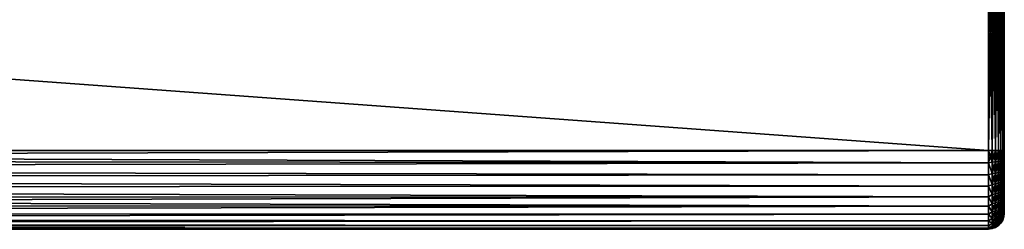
# Model space of a CAD drawing. Extents: x 0 to 500, y -78 to 1266.
# Tile 107 of 197: x 375 to 500, y 540 to 567. Entities that reach past the tile are written whole.
import ezdxf

# ---------------------------------------------------------------- set-up
doc = ezdxf.new("R2010")
doc.units = 0
doc.header["$LTSCALE"] = 65.185185
for name, color, linetype in [('137', 7, 'CONTINUOUS'), ('139', 7, 'CONTINUOUS'), ('140', 7, 'CONTINUOUS'), ('86', 7, 'CONTINUOUS'), ('87', 7, 'CONTINUOUS'), ('88', 7, 'CONTINUOUS'), ('90', 7, 'CONTINUOUS')]:
    doc.layers.add(name, color=color, linetype=linetype)

msp = doc.modelspace()

# ---------------------------------------------------------------- linework, layer by layer
at = {"layer": '137', "color": 7, "linetype": 'CONTINUOUS'}
for points in [[(498, 580.2, 10), (498, 550.2, 10), (498.45, 550.2, 9.95), (498, 580.2, 10)], [(498, 580.2, 10), (498.45, 550.2, 9.95), (498.45, 580.2, 9.95), (498, 580.2, 10)], [(498.45, 550.2, 9.95), (498.87, 550.2, 9.8), (498.45, 580.2, 9.95), (498.45, 550.2, 9.95)], [(498.87, 550.2, 9.8), (498.87, 580.2, 9.8), (498.45, 580.2, 9.95), (498.87, 550.2, 9.8)], [(498.87, 550.2, 9.8), (499.25, 550.2, 9.56), (498.87, 580.2, 9.8), (498.87, 550.2, 9.8)], [(499.25, 550.2, 9.56), (499.25, 580.2, 9.56), (498.87, 580.2, 9.8), (499.25, 550.2, 9.56)], [(499.25, 550.2, 9.56), (499.56, 550.2, 9.25), (499.25, 580.2, 9.56), (499.25, 550.2, 9.56)], [(499.56, 550.2, 9.25), (499.56, 580.2, 9.25), (499.25, 580.2, 9.56), (499.56, 550.2, 9.25)], [(499.56, 550.2, 9.25), (499.8, 550.2, 8.87), (499.56, 580.2, 9.25), (499.56, 550.2, 9.25)], [(499.8, 550.2, 8.87), (499.8, 580.2, 8.87), (499.56, 580.2, 9.25), (499.8, 550.2, 8.87)], [(499.8, 550.2, 8.87), (499.95, 550.2, 8.44), (499.8, 580.2, 8.87), (499.8, 550.2, 8.87)], [(499.95, 550.2, 8.44), (499.95, 580.2, 8.44), (499.8, 580.2, 8.87), (499.95, 550.2, 8.44)], [(500, 550.2, 8), (500, 580.2, 8), (499.95, 580.2, 8.44), (500, 550.2, 8)], [(499.95, 550.2, 8.44), (500, 550.2, 8), (499.95, 580.2, 8.44), (499.95, 550.2, 8.44)]]:
    msp.add_3dface(points, dxfattribs=at)
at = {"layer": '139', "color": 7, "linetype": 'CONTINUOUS'}
for points in [[(498, 550.2, -10), (498, 580.2, -10), (498.45, 580.2, -9.95), (498, 550.2, -10)], [(498.45, 550.2, -9.95), (498, 550.2, -10), (498.45, 580.2, -9.95), (498.45, 550.2, -9.95)], [(498.87, 550.2, -9.8), (498.45, 550.2, -9.95), (498.87, 580.2, -9.8), (498.87, 550.2, -9.8)], [(498.87, 580.2, -9.8), (498.45, 550.2, -9.95), (498.45, 580.2, -9.95), (498.87, 580.2, -9.8)], [(499.25, 550.2, -9.56), (498.87, 550.2, -9.8), (499.25, 580.2, -9.56), (499.25, 550.2, -9.56)], [(499.25, 580.2, -9.56), (498.87, 550.2, -9.8), (498.87, 580.2, -9.8), (499.25, 580.2, -9.56)], [(499.56, 550.2, -9.25), (499.25, 550.2, -9.56), (499.56, 580.2, -9.25), (499.56, 550.2, -9.25)], [(499.56, 580.2, -9.25), (499.25, 550.2, -9.56), (499.25, 580.2, -9.56), (499.56, 580.2, -9.25)], [(499.8, 550.2, -8.87), (499.56, 550.2, -9.25), (499.8, 580.2, -8.87), (499.8, 550.2, -8.87)], [(499.8, 580.2, -8.87), (499.56, 550.2, -9.25), (499.56, 580.2, -9.25), (499.8, 580.2, -8.87)], [(499.95, 550.2, -8.44), (499.8, 550.2, -8.87), (499.95, 580.2, -8.44), (499.95, 550.2, -8.44)], [(499.95, 580.2, -8.44), (499.8, 550.2, -8.87), (499.8, 580.2, -8.87), (499.95, 580.2, -8.44)], [(500, 580.2, -8), (500, 550.2, -8), (499.95, 550.2, -8.44), (500, 580.2, -8)], [(500, 580.2, -8), (499.95, 550.2, -8.44), (499.95, 580.2, -8.44), (500, 580.2, -8)]]:
    msp.add_3dface(points, dxfattribs=at)
at = {"layer": '140', "color": 7, "linetype": 'CONTINUOUS'}
for points in [[(498, 550.2, 10), (498, 548.64, 9.88), (498.45, 550.2, 9.95), (498, 550.2, 10)], [(498, 548.64, 9.88), (498.45, 548.72, 9.84), (498.45, 550.2, 9.95), (498, 548.64, 9.88)], [(498, 548.64, -9.88), (498, 550.2, -10), (498.45, 548.72, -9.84), (498, 548.64, -9.88)], [(498, 550.2, -10), (498.45, 550.2, -9.95), (498.45, 548.72, -9.84), (498, 550.2, -10)], [(498.87, 550.2, -9.8), (498.87, 548.74, -9.69), (498.45, 550.2, -9.95), (498.87, 550.2, -9.8)], [(498.45, 550.2, -9.95), (498.87, 548.74, -9.69), (498.45, 548.72, -9.84), (498.45, 550.2, -9.95)], [(498.87, 548.74, 9.69), (498.87, 550.2, 9.8), (498.45, 548.72, 9.84), (498.87, 548.74, 9.69)], [(498.45, 548.72, 9.84), (498.87, 550.2, 9.8), (498.45, 550.2, 9.95), (498.45, 548.72, 9.84)], [(499.25, 550.2, -9.56), (499.25, 548.77, -9.46), (498.87, 550.2, -9.8), (499.25, 550.2, -9.56)], [(498.87, 550.2, -9.8), (499.25, 548.77, -9.46), (498.87, 548.74, -9.69), (498.87, 550.2, -9.8)], [(499.25, 548.77, 9.46), (499.25, 550.2, 9.56), (498.87, 548.74, 9.69), (499.25, 548.77, 9.46)], [(498.87, 548.74, 9.69), (499.25, 550.2, 9.56), (498.87, 550.2, 9.8), (498.87, 548.74, 9.69)], [(499.56, 550.2, -9.25), (499.56, 548.82, -9.14), (499.25, 550.2, -9.56), (499.56, 550.2, -9.25)], [(499.25, 550.2, -9.56), (499.56, 548.82, -9.14), (499.25, 548.77, -9.46), (499.25, 550.2, -9.56)], [(499.56, 548.82, 9.14), (499.56, 550.2, 9.25), (499.25, 548.77, 9.46), (499.56, 548.82, 9.14)], [(499.25, 548.77, 9.46), (499.56, 550.2, 9.25), (499.25, 550.2, 9.56), (499.25, 548.77, 9.46)], [(499.8, 550.2, -8.87), (499.8, 548.88, -8.77), (499.56, 550.2, -9.25), (499.8, 550.2, -8.87)], [(499.56, 550.2, -9.25), (499.8, 548.88, -8.77), (499.56, 548.82, -9.14), (499.56, 550.2, -9.25)], [(499.8, 548.88, 8.77), (499.8, 550.2, 8.87), (499.56, 548.82, 9.14), (499.8, 548.88, 8.77)], [(499.56, 548.82, 9.14), (499.8, 550.2, 8.87), (499.56, 550.2, 9.25), (499.56, 548.82, 9.14)], [(499.95, 550.2, -8.44), (499.95, 548.94, -8.35), (499.8, 550.2, -8.87), (499.95, 550.2, -8.44)], [(499.8, 550.2, -8.87), (499.95, 548.94, -8.35), (499.8, 548.88, -8.77), (499.8, 550.2, -8.87)], [(499.95, 548.94, 8.35), (499.95, 550.2, 8.44), (499.8, 548.88, 8.77), (499.95, 548.94, 8.35)], [(499.8, 548.88, 8.77), (499.95, 550.2, 8.44), (499.8, 550.2, 8.87), (499.8, 548.88, 8.77)], [(500, 549.54, 7.97), (500, 550.2, 8), (499.95, 548.94, 8.35), (500, 549.54, 7.97)], [(499.95, 548.94, 8.35), (500, 550.2, 8), (499.95, 550.2, 8.44), (499.95, 548.94, 8.35)], [(500, 550.2, -8), (500, 549.54, -7.97), (499.95, 550.2, -8.44), (500, 550.2, -8)], [(499.95, 550.2, -8.44), (500, 549.54, -7.97), (499.95, 548.94, -8.35), (499.95, 550.2, -8.44)], [(499.25, 548.77, -9.46), (499.25, 547.38, -9.14), (498.87, 548.74, -9.69), (499.25, 548.77, -9.46)], [(499.25, 547.38, 9.14), (499.25, 548.77, 9.46), (498.87, 547.31, 9.37), (499.25, 547.38, 9.14)], [(498.87, 547.31, 9.37), (499.25, 548.77, 9.46), (498.87, 548.74, 9.69), (498.87, 547.31, 9.37)], [(499.56, 548.82, -9.14), (499.56, 547.47, -8.84), (499.25, 548.77, -9.46), (499.56, 548.82, -9.14)], [(499.56, 547.47, 8.84), (499.56, 548.82, 9.14), (499.25, 547.38, 9.14), (499.56, 547.47, 8.84)], [(499.25, 547.38, 9.14), (499.56, 548.82, 9.14), (499.25, 548.77, 9.46), (499.25, 547.38, 9.14)], [(499.25, 548.77, -9.46), (499.56, 547.47, -8.84), (499.25, 547.38, -9.14), (499.25, 548.77, -9.46)], [(499.8, 548.88, -8.77), (499.8, 547.59, -8.47), (499.56, 548.82, -9.14), (499.8, 548.88, -8.77)], [(499.8, 547.59, 8.47), (499.8, 548.88, 8.77), (499.56, 547.47, 8.84), (499.8, 547.59, 8.47)], [(499.56, 547.47, 8.84), (499.8, 548.88, 8.77), (499.56, 548.82, 9.14), (499.56, 547.47, 8.84)], [(499.56, 548.82, -9.14), (499.8, 547.59, -8.47), (499.56, 547.47, -8.84), (499.56, 548.82, -9.14)], [(499.95, 548.94, -8.35), (499.95, 547.71, -8.07), (499.8, 548.88, -8.77), (499.95, 548.94, -8.35)], [(499.95, 547.71, 8.07), (499.95, 548.94, 8.35), (499.8, 547.59, 8.47), (499.95, 547.71, 8.07)], [(499.8, 547.59, 8.47), (499.95, 548.94, 8.35), (499.8, 548.88, 8.77), (499.8, 547.59, 8.47)], [(499.8, 548.88, -8.77), (499.95, 547.71, -8.07), (499.8, 547.59, -8.47), (499.8, 548.88, -8.77)], [(500, 549.54, -7.97), (500, 548.88, -7.89), (499.95, 548.94, -8.35), (500, 549.54, -7.97)], [(500, 548.88, 7.89), (500, 549.54, 7.97), (499.95, 548.94, 8.35), (500, 548.88, 7.89)], [(500, 548.88, -7.89), (500, 548.24, -7.76), (499.95, 548.94, -8.35), (500, 548.88, -7.89)], [(499.95, 548.94, -8.35), (500, 548.24, -7.76), (499.95, 547.71, -8.07), (499.95, 548.94, -8.35)], [(499.95, 547.71, 8.07), (500, 548.88, 7.89), (499.95, 548.94, 8.35), (499.95, 547.71, 8.07)], [(500, 548.24, 7.76), (500, 548.88, 7.89), (499.95, 547.71, 8.07), (500, 548.24, 7.76)], [(498, 548.64, 9.88), (498.45, 547.27, 9.51), (498.45, 548.72, 9.84), (498, 548.64, 9.88)], [(498, 548.64, -9.88), (498.45, 548.72, -9.84), (498.45, 547.27, -9.51), (498, 548.64, -9.88)], [(498, 548.64, 9.88), (498, 547.11, 9.51), (498.45, 547.27, 9.51), (498, 548.64, 9.88)], [(498, 547.11, -9.51), (498, 548.64, -9.88), (498.45, 547.27, -9.51), (498, 547.11, -9.51)], [(498.87, 548.74, -9.69), (498.87, 547.31, -9.37), (498.45, 548.72, -9.84), (498.87, 548.74, -9.69)], [(498.87, 547.31, 9.37), (498.87, 548.74, 9.69), (498.45, 547.27, 9.51), (498.87, 547.31, 9.37)], [(498.45, 547.27, 9.51), (498.87, 548.74, 9.69), (498.45, 548.72, 9.84), (498.45, 547.27, 9.51)], [(498.45, 548.72, -9.84), (498.87, 547.31, -9.37), (498.45, 547.27, -9.51), (498.45, 548.72, -9.84)], [(498.87, 548.74, -9.69), (499.25, 547.38, -9.14), (498.87, 547.31, -9.37), (498.87, 548.74, -9.69)], [(499.8, 547.59, -8.47), (499.8, 546.35, -7.99), (499.56, 547.47, -8.84), (499.8, 547.59, -8.47)], [(499.8, 546.35, 7.99), (499.8, 547.59, 8.47), (499.56, 546.19, 8.33), (499.8, 546.35, 7.99)], [(499.56, 546.19, 8.33), (499.8, 547.59, 8.47), (499.56, 547.47, 8.84), (499.56, 546.19, 8.33)], [(499.95, 547.71, -8.07), (499.95, 546.54, -7.61), (499.8, 547.59, -8.47), (499.95, 547.71, -8.07)], [(499.95, 546.54, 7.61), (499.95, 547.71, 8.07), (499.8, 546.35, 7.99), (499.95, 546.54, 7.61)], [(499.8, 546.35, 7.99), (499.95, 547.71, 8.07), (499.8, 547.59, 8.47), (499.8, 546.35, 7.99)], [(499.8, 547.59, -8.47), (499.95, 546.54, -7.61), (499.8, 546.35, -7.99), (499.8, 547.59, -8.47)], [(500, 548.24, -7.76), (500, 547.6, -7.57), (499.95, 547.71, -8.07), (500, 548.24, -7.76)], [(500, 547.6, 7.57), (500, 548.24, 7.76), (499.95, 547.71, 8.07), (500, 547.6, 7.57)], [(500, 547.6, -7.57), (500, 546.99, -7.33), (499.95, 547.71, -8.07), (500, 547.6, -7.57)], [(499.95, 547.71, -8.07), (500, 546.99, -7.33), (499.95, 546.54, -7.61), (499.95, 547.71, -8.07)], [(499.95, 546.54, 7.61), (500, 547.6, 7.57), (499.95, 547.71, 8.07), (499.95, 546.54, 7.61)], [(500, 546.99, 7.33), (500, 547.6, 7.57), (499.95, 546.54, 7.61), (500, 546.99, 7.33)], [(498, 547.11, 9.51), (498.45, 545.88, 8.96), (498.45, 547.27, 9.51), (498, 547.11, 9.51)], [(498, 547.11, -9.51), (498.45, 547.27, -9.51), (498.45, 545.88, -8.96), (498, 547.11, -9.51)], [(498, 547.11, 9.51), (498, 545.66, 8.91), (498.45, 545.88, 8.96), (498, 547.11, 9.51)], [(498, 545.66, -8.91), (498, 547.11, -9.51), (498.45, 545.88, -8.96), (498, 545.66, -8.91)], [(498.87, 547.31, -9.37), (498.87, 545.95, -8.83), (498.45, 547.27, -9.51), (498.87, 547.31, -9.37)], [(498.87, 545.95, 8.83), (498.87, 547.31, 9.37), (498.45, 545.88, 8.96), (498.87, 545.95, 8.83)], [(498.45, 545.88, 8.96), (498.87, 547.31, 9.37), (498.45, 547.27, 9.51), (498.45, 545.88, 8.96)], [(498.45, 547.27, -9.51), (498.87, 545.95, -8.83), (498.45, 545.88, -8.96), (498.45, 547.27, -9.51)], [(499.25, 547.38, -9.14), (499.25, 546.05, -8.62), (498.87, 547.31, -9.37), (499.25, 547.38, -9.14)], [(499.25, 546.05, 8.62), (499.25, 547.38, 9.14), (498.87, 545.95, 8.83), (499.25, 546.05, 8.62)], [(498.87, 545.95, 8.83), (499.25, 547.38, 9.14), (498.87, 547.31, 9.37), (498.87, 545.95, 8.83)], [(498.87, 547.31, -9.37), (499.25, 546.05, -8.62), (498.87, 545.95, -8.83), (498.87, 547.31, -9.37)], [(499.56, 547.47, -8.84), (499.56, 546.19, -8.33), (499.25, 547.38, -9.14), (499.56, 547.47, -8.84)], [(499.56, 546.19, 8.33), (499.56, 547.47, 8.84), (499.25, 546.05, 8.62), (499.56, 546.19, 8.33)], [(499.25, 546.05, 8.62), (499.56, 547.47, 8.84), (499.25, 547.38, 9.14), (499.25, 546.05, 8.62)], [(499.25, 547.38, -9.14), (499.56, 546.19, -8.33), (499.25, 546.05, -8.62), (499.25, 547.38, -9.14)], [(499.56, 547.47, -8.84), (499.8, 546.35, -7.99), (499.56, 546.19, -8.33), (499.56, 547.47, -8.84)], [(499.8, 546.35, -7.99), (499.8, 545.21, -7.33), (499.56, 546.19, -8.33), (499.8, 546.35, -7.99)], [(499.8, 545.21, 7.33), (499.8, 546.35, 7.99), (499.56, 544.99, 7.64), (499.8, 545.21, 7.33)], [(499.56, 544.99, 7.64), (499.8, 546.35, 7.99), (499.56, 546.19, 8.33), (499.56, 544.99, 7.64)], [(499.95, 546.54, -7.61), (499.95, 545.44, -6.98), (499.8, 546.35, -7.99), (499.95, 546.54, -7.61)], [(499.95, 545.44, 6.98), (499.95, 546.54, 7.61), (499.8, 545.21, 7.33), (499.95, 545.44, 6.98)], [(499.8, 545.21, 7.33), (499.95, 546.54, 7.61), (499.8, 546.35, 7.99), (499.8, 545.21, 7.33)], [(499.8, 546.35, -7.99), (499.95, 545.44, -6.98), (499.8, 545.21, -7.33), (499.8, 546.35, -7.99)], [(500, 546.99, -7.33), (500, 546.39, -7.04), (499.95, 546.54, -7.61), (500, 546.99, -7.33)], [(500, 546.39, 7.04), (500, 546.99, 7.33), (499.95, 546.54, 7.61), (500, 546.39, 7.04)], [(500, 546.39, -7.04), (500, 545.82, -6.7), (499.95, 546.54, -7.61), (500, 546.39, -7.04)], [(499.95, 546.54, -7.61), (500, 545.82, -6.7), (499.95, 545.44, -6.98), (499.95, 546.54, -7.61)], [(499.95, 545.44, 6.98), (500, 546.39, 7.04), (499.95, 546.54, 7.61), (499.95, 545.44, 6.98)], [(500, 545.82, 6.7), (500, 546.39, 7.04), (499.95, 545.44, 6.98), (500, 545.82, 6.7)], [(498, 545.66, 8.91), (498.45, 544.6, 8.22), (498.45, 545.88, 8.96), (498, 545.66, 8.91)], [(498, 545.66, -8.91), (498.45, 545.88, -8.96), (498.45, 544.6, -8.22), (498, 545.66, -8.91)], [(498, 545.66, 8.91), (498, 544.32, 8.09), (498.45, 544.6, 8.22), (498, 545.66, 8.91)], [(498, 544.32, -8.09), (498, 545.66, -8.91), (498.45, 544.6, -8.22), (498, 544.32, -8.09)], [(498.87, 545.95, -8.83), (498.87, 544.68, -8.1), (498.45, 545.88, -8.96), (498.87, 545.95, -8.83)], [(498.87, 544.68, 8.1), (498.87, 545.95, 8.83), (498.45, 544.6, 8.22), (498.87, 544.68, 8.1)], [(498.45, 544.6, 8.22), (498.87, 545.95, 8.83), (498.45, 545.88, 8.96), (498.45, 544.6, 8.22)], [(498.45, 545.88, -8.96), (498.87, 544.68, -8.1), (498.45, 544.6, -8.22), (498.45, 545.88, -8.96)], [(499.25, 546.05, -8.62), (499.25, 544.81, -7.9), (498.87, 545.95, -8.83), (499.25, 546.05, -8.62)], [(499.25, 544.81, 7.9), (499.25, 546.05, 8.62), (498.87, 544.68, 8.1), (499.25, 544.81, 7.9)], [(498.87, 544.68, 8.1), (499.25, 546.05, 8.62), (498.87, 545.95, 8.83), (498.87, 544.68, 8.1)], [(498.87, 545.95, -8.83), (499.25, 544.81, -7.9), (498.87, 544.68, -8.1), (498.87, 545.95, -8.83)], [(499.56, 546.19, -8.33), (499.56, 544.99, -7.64), (499.25, 546.05, -8.62), (499.56, 546.19, -8.33)], [(499.56, 544.99, 7.64), (499.56, 546.19, 8.33), (499.25, 544.81, 7.9), (499.56, 544.99, 7.64)], [(499.25, 544.81, 7.9), (499.56, 546.19, 8.33), (499.25, 546.05, 8.62), (499.25, 544.81, 7.9)], [(499.25, 546.05, -8.62), (499.56, 544.99, -7.64), (499.25, 544.81, -7.9), (499.25, 546.05, -8.62)], [(499.56, 546.19, -8.33), (499.8, 545.21, -7.33), (499.56, 544.99, -7.64), (499.56, 546.19, -8.33)], [(499.8, 545.21, -7.33), (499.8, 544.17, -6.5), (499.56, 544.99, -7.64), (499.8, 545.21, -7.33)], [(499.8, 544.17, 6.5), (499.8, 545.21, 7.33), (499.56, 543.91, 6.78), (499.8, 544.17, 6.5)], [(499.56, 543.91, 6.78), (499.8, 545.21, 7.33), (499.56, 544.99, 7.64), (499.56, 543.91, 6.78)], [(499.95, 545.44, -6.98), (499.95, 544.46, -6.19), (499.8, 545.21, -7.33), (499.95, 545.44, -6.98)], [(499.95, 544.46, 6.19), (499.95, 545.44, 6.98), (499.8, 544.17, 6.5), (499.95, 544.46, 6.19)], [(499.8, 544.17, 6.5), (499.95, 545.44, 6.98), (499.8, 545.21, 7.33), (499.8, 544.17, 6.5)], [(499.8, 545.21, -7.33), (499.95, 544.46, -6.19), (499.8, 544.17, -6.5), (499.8, 545.21, -7.33)], [(500, 545.82, -6.7), (500, 545.29, -6.31), (499.95, 545.44, -6.98), (500, 545.82, -6.7)], [(500, 545.29, 6.31), (500, 545.82, 6.7), (499.95, 545.44, 6.98), (500, 545.29, 6.31)], [(500, 545.29, -6.31), (500, 544.78, -5.89), (499.95, 545.44, -6.98), (500, 545.29, -6.31)], [(499.95, 545.44, -6.98), (500, 544.78, -5.89), (499.95, 544.46, -6.19), (499.95, 545.44, -6.98)], [(499.95, 544.46, 6.19), (500, 545.29, 6.31), (499.95, 545.44, 6.98), (499.95, 544.46, 6.19)], [(500, 544.78, 5.89), (500, 545.29, 6.31), (499.95, 544.46, 6.19), (500, 544.78, 5.89)], [(498, 544.32, 8.09), (498.45, 543.43, 7.29), (498.45, 544.6, 8.22), (498, 544.32, 8.09)], [(498, 544.32, -8.09), (498.45, 544.6, -8.22), (498.45, 543.43, -7.29), (498, 544.32, -8.09)], [(498, 544.32, 8.09), (498, 543.13, 7.07), (498.45, 543.43, 7.29), (498, 544.32, 8.09)], [(498, 543.13, -7.07), (498, 544.32, -8.09), (498.45, 543.43, -7.29), (498, 543.13, -7.07)], [(498.87, 544.68, -8.1), (498.87, 543.53, -7.19), (498.45, 544.6, -8.22), (498.87, 544.68, -8.1)], [(498.87, 543.53, 7.19), (498.87, 544.68, 8.1), (498.45, 543.43, 7.29), (498.87, 543.53, 7.19)], [(498.45, 543.43, 7.29), (498.87, 544.68, 8.1), (498.45, 544.6, 8.22), (498.45, 543.43, 7.29)], [(498.45, 544.6, -8.22), (498.87, 543.53, -7.19), (498.45, 543.43, -7.29), (498.45, 544.6, -8.22)], [(499.25, 544.81, -7.9), (499.25, 543.7, -7.01), (498.87, 544.68, -8.1), (499.25, 544.81, -7.9)], [(499.25, 543.7, 7.01), (499.25, 544.81, 7.9), (498.87, 543.53, 7.19), (499.25, 543.7, 7.01)], [(498.87, 543.53, 7.19), (499.25, 544.81, 7.9), (498.87, 544.68, 8.1), (498.87, 543.53, 7.19)], [(498.87, 544.68, -8.1), (499.25, 543.7, -7.01), (498.87, 543.53, -7.19), (498.87, 544.68, -8.1)], [(499.56, 544.99, -7.64), (499.56, 543.91, -6.78), (499.25, 544.81, -7.9), (499.56, 544.99, -7.64)], [(499.56, 543.91, 6.78), (499.56, 544.99, 7.64), (499.25, 543.7, 7.01), (499.56, 543.91, 6.78)], [(499.25, 543.7, 7.01), (499.56, 544.99, 7.64), (499.25, 544.81, 7.9), (499.25, 543.7, 7.01)], [(499.25, 544.81, -7.9), (499.56, 543.91, -6.78), (499.25, 543.7, -7.01), (499.25, 544.81, -7.9)], [(499.56, 543.91, -6.78), (499.56, 542.97, -5.76), (499.25, 543.7, -7.01), (499.56, 543.91, -6.78)], [(499.56, 542.97, 5.76), (499.56, 543.91, 6.78), (499.25, 542.72, 5.96), (499.56, 542.97, 5.76)], [(499.25, 542.72, 5.96), (499.56, 543.91, 6.78), (499.25, 543.7, 7.01), (499.25, 542.72, 5.96)], [(499.56, 544.99, -7.64), (499.8, 544.17, -6.5), (499.56, 543.91, -6.78), (499.56, 544.99, -7.64)], [(499.8, 544.17, -6.5), (499.8, 543.27, -5.53), (499.56, 543.91, -6.78), (499.8, 544.17, -6.5)], [(499.8, 543.27, 5.53), (499.8, 544.17, 6.5), (499.56, 542.97, 5.76), (499.8, 543.27, 5.53)], [(499.56, 542.97, 5.76), (499.8, 544.17, 6.5), (499.56, 543.91, 6.78), (499.56, 542.97, 5.76)], [(499.56, 543.91, -6.78), (499.8, 543.27, -5.53), (499.56, 542.97, -5.76), (499.56, 543.91, -6.78)], [(499.95, 544.46, -6.19), (499.95, 543.6, -5.26), (499.8, 544.17, -6.5), (499.95, 544.46, -6.19)], [(499.95, 543.6, 5.26), (499.95, 544.46, 6.19), (499.8, 543.27, 5.53), (499.95, 543.6, 5.26)], [(499.8, 543.27, 5.53), (499.95, 544.46, 6.19), (499.8, 544.17, 6.5), (499.8, 543.27, 5.53)], [(499.8, 544.17, -6.5), (499.95, 543.6, -5.26), (499.8, 543.27, -5.53), (499.8, 544.17, -6.5)], [(500, 544.78, -5.89), (500, 544.31, -5.42), (499.95, 544.46, -6.19), (500, 544.78, -5.89)], [(500, 544.31, 5.42), (500, 544.78, 5.89), (499.95, 544.46, 6.19), (500, 544.31, 5.42)], [(499.95, 544.46, -6.19), (500, 544.31, -5.42), (499.95, 543.6, -5.26), (499.95, 544.46, -6.19)], [(499.95, 543.6, 5.26), (500, 544.31, 5.42), (499.95, 544.46, 6.19), (499.95, 543.6, 5.26)], [(500, 544.31, -5.42), (500, 543.89, -4.91), (499.95, 543.6, -5.26), (500, 544.31, -5.42)], [(500, 543.89, 4.91), (500, 544.31, 5.42), (499.95, 543.6, 5.26), (500, 543.89, 4.91)], [(500, 543.89, -4.91), (500, 543.5, -4.38), (499.95, 543.6, -5.26), (500, 543.89, -4.91)], [(500, 543.5, 4.38), (500, 543.89, 4.91), (499.95, 542.89, 4.22), (500, 543.5, 4.38)], [(499.95, 542.89, 4.22), (500, 543.89, 4.91), (499.95, 543.6, 5.26), (499.95, 542.89, 4.22)], [(498, 543.13, 7.07), (498.45, 542.42, 6.2), (498.45, 543.43, 7.29), (498, 543.13, 7.07)], [(498, 543.13, -7.07), (498.45, 543.43, -7.29), (498.45, 542.42, -6.2), (498, 543.13, -7.07)], [(498, 543.13, 7.07), (498, 542.11, 5.88), (498.45, 542.42, 6.2), (498, 543.13, 7.07)], [(498, 542.11, -5.88), (498, 543.13, -7.07), (498.45, 542.42, -6.2), (498, 542.11, -5.88)], [(498.87, 543.53, -7.19), (498.87, 542.54, -6.11), (498.45, 543.43, -7.29), (498.87, 543.53, -7.19)], [(498.87, 542.54, 6.11), (498.87, 543.53, 7.19), (498.45, 542.42, 6.2), (498.87, 542.54, 6.11)], [(498.45, 542.42, 6.2), (498.87, 543.53, 7.19), (498.45, 543.43, 7.29), (498.45, 542.42, 6.2)], [(498.45, 543.43, -7.29), (498.87, 542.54, -6.11), (498.45, 542.42, -6.2), (498.45, 543.43, -7.29)], [(498.87, 542.54, -6.11), (498.87, 541.71, -4.9), (498.45, 542.42, -6.2), (498.87, 542.54, -6.11)], [(498.87, 541.71, 4.9), (498.87, 542.54, 6.11), (498.45, 541.58, 4.97), (498.87, 541.71, 4.9)], [(498.45, 541.58, 4.97), (498.87, 542.54, 6.11), (498.45, 542.42, 6.2), (498.45, 541.58, 4.97)], [(499.25, 543.7, -7.01), (499.25, 542.72, -5.96), (498.87, 543.53, -7.19), (499.25, 543.7, -7.01)], [(499.25, 542.72, 5.96), (499.25, 543.7, 7.01), (498.87, 542.54, 6.11), (499.25, 542.72, 5.96)], [(498.87, 542.54, 6.11), (499.25, 543.7, 7.01), (498.87, 543.53, 7.19), (498.87, 542.54, 6.11)], [(498.87, 543.53, -7.19), (499.25, 542.72, -5.96), (498.87, 542.54, -6.11), (498.87, 543.53, -7.19)], [(499.25, 542.72, -5.96), (499.25, 541.92, -4.78), (498.87, 542.54, -6.11), (499.25, 542.72, -5.96)], [(499.25, 541.92, 4.78), (499.25, 542.72, 5.96), (498.87, 541.71, 4.9), (499.25, 541.92, 4.78)], [(498.87, 541.71, 4.9), (499.25, 542.72, 5.96), (498.87, 542.54, 6.11), (498.87, 541.71, 4.9)], [(498.87, 542.54, -6.11), (499.25, 541.92, -4.78), (498.87, 541.71, -4.9), (498.87, 542.54, -6.11)], [(499.25, 543.7, -7.01), (499.56, 542.97, -5.76), (499.25, 542.72, -5.96), (499.25, 543.7, -7.01)], [(499.56, 542.97, -5.76), (499.56, 542.19, -4.62), (499.25, 542.72, -5.96), (499.56, 542.97, -5.76)], [(499.56, 542.19, 4.62), (499.56, 542.97, 5.76), (499.25, 541.92, 4.78), (499.56, 542.19, 4.62)], [(499.25, 541.92, 4.78), (499.56, 542.97, 5.76), (499.25, 542.72, 5.96), (499.25, 541.92, 4.78)], [(499.25, 542.72, -5.96), (499.56, 542.19, -4.62), (499.25, 541.92, -4.78), (499.25, 542.72, -5.96)], [(499.8, 543.27, -5.53), (499.8, 542.52, -4.43), (499.56, 542.97, -5.76), (499.8, 543.27, -5.53)], [(499.8, 542.52, 4.43), (499.8, 543.27, 5.53), (499.56, 542.19, 4.62), (499.8, 542.52, 4.43)], [(499.56, 542.19, 4.62), (499.8, 543.27, 5.53), (499.56, 542.97, 5.76), (499.56, 542.19, 4.62)], [(499.56, 542.97, -5.76), (499.8, 542.52, -4.43), (499.56, 542.19, -4.62), (499.56, 542.97, -5.76)], [(499.8, 542.52, -4.43), (499.8, 541.95, -3.24), (499.56, 542.19, -4.62), (499.8, 542.52, -4.43)], [(499.8, 541.95, 3.24), (499.8, 542.52, 4.43), (499.56, 541.59, 3.38), (499.8, 541.95, 3.24)], [(499.56, 541.59, 3.38), (499.8, 542.52, 4.43), (499.56, 542.19, 4.62), (499.56, 541.59, 3.38)], [(499.95, 543.6, -5.26), (499.95, 542.89, -4.22), (499.8, 543.27, -5.53), (499.95, 543.6, -5.26)], [(499.95, 542.89, 4.22), (499.95, 543.6, 5.26), (499.8, 542.52, 4.43), (499.95, 542.89, 4.22)], [(499.8, 542.52, 4.43), (499.95, 543.6, 5.26), (499.8, 543.27, 5.53), (499.8, 542.52, 4.43)], [(499.8, 543.27, -5.53), (499.95, 542.89, -4.22), (499.8, 542.52, -4.43), (499.8, 543.27, -5.53)], [(499.95, 542.89, -4.22), (499.95, 542.34, -3.08), (499.8, 542.52, -4.43), (499.95, 542.89, -4.22)], [(499.95, 542.34, 3.08), (499.95, 542.89, 4.22), (499.8, 541.95, 3.24), (499.95, 542.34, 3.08)], [(499.8, 541.95, 3.24), (499.95, 542.89, 4.22), (499.8, 542.52, 4.43), (499.8, 541.95, 3.24)], [(499.8, 542.52, -4.43), (499.95, 542.34, -3.08), (499.8, 541.95, -3.24), (499.8, 542.52, -4.43)], [(499.95, 543.6, -5.26), (500, 543.5, -4.38), (499.95, 542.89, -4.22), (499.95, 543.6, -5.26)], [(500, 543.5, -4.38), (500, 543.16, -3.81), (499.95, 542.89, -4.22), (500, 543.5, -4.38)], [(500, 543.16, 3.81), (500, 543.5, 4.38), (499.95, 542.89, 4.22), (500, 543.16, 3.81)], [(500, 543.16, -3.81), (500, 542.87, -3.21), (499.95, 542.89, -4.22), (500, 543.16, -3.81)], [(500, 542.87, 3.21), (500, 543.16, 3.81), (499.95, 542.34, 3.08), (500, 542.87, 3.21)], [(499.95, 542.34, 3.08), (500, 543.16, 3.81), (499.95, 542.89, 4.22), (499.95, 542.34, 3.08)], [(499.95, 542.89, -4.22), (500, 542.87, -3.21), (499.95, 542.34, -3.08), (499.95, 542.89, -4.22)], [(500, 542.87, -3.21), (500, 542.63, -2.6), (499.95, 542.34, -3.08), (500, 542.87, -3.21)], [(500, 542.63, 2.6), (500, 542.87, 3.21), (499.95, 542.34, 3.08), (500, 542.63, 2.6)], [(500, 542.63, -2.6), (500, 542.44, -1.96), (499.95, 542.34, -3.08), (500, 542.63, -2.6)], [(500, 542.44, 1.96), (500, 542.63, 2.6), (499.95, 541.97, 1.88), (500, 542.44, 1.96)], [(499.95, 541.97, 1.88), (500, 542.63, 2.6), (499.95, 542.34, 3.08), (499.95, 541.97, 1.88)], [(498, 542.11, 5.88), (498.45, 541.58, 4.97), (498.45, 542.42, 6.2), (498, 542.11, 5.88)], [(498, 542.11, -5.88), (498.45, 542.42, -6.2), (498.45, 541.58, -4.97), (498, 542.11, -5.88)], [(498, 542.11, 5.88), (498, 541.29, 4.54), (498.45, 541.58, 4.97), (498, 542.11, 5.88)], [(498, 541.29, -4.54), (498, 542.11, -5.88), (498.45, 541.58, -4.97), (498, 541.29, -4.54)], [(498, 541.29, 4.54), (498.45, 540.94, 3.64), (498.45, 541.58, 4.97), (498, 541.29, 4.54)], [(498, 541.29, -4.54), (498.45, 541.58, -4.97), (498.45, 540.94, -3.64), (498, 541.29, -4.54)], [(498, 541.29, 4.54), (498, 540.69, 3.09), (498.45, 540.94, 3.64), (498, 541.29, 4.54)], [(498, 540.69, -3.09), (498, 541.29, -4.54), (498.45, 540.94, -3.64), (498, 540.69, -3.09)], [(498.45, 542.42, -6.2), (498.87, 541.71, -4.9), (498.45, 541.58, -4.97), (498.45, 542.42, -6.2)], [(498.87, 541.71, -4.9), (498.87, 541.08, -3.58), (498.45, 541.58, -4.97), (498.87, 541.71, -4.9)], [(498.87, 541.08, 3.58), (498.87, 541.71, 4.9), (498.45, 540.94, 3.64), (498.87, 541.08, 3.58)], [(498.45, 540.94, 3.64), (498.87, 541.71, 4.9), (498.45, 541.58, 4.97), (498.45, 540.94, 3.64)], [(498.45, 541.58, -4.97), (498.87, 541.08, -3.58), (498.45, 540.94, -3.64), (498.45, 541.58, -4.97)], [(499.25, 541.92, -4.78), (499.25, 541.3, -3.49), (498.87, 541.71, -4.9), (499.25, 541.92, -4.78)], [(499.25, 541.3, 3.49), (499.25, 541.92, 4.78), (498.87, 541.08, 3.58), (499.25, 541.3, 3.49)], [(498.87, 541.08, 3.58), (499.25, 541.92, 4.78), (498.87, 541.71, 4.9), (498.87, 541.08, 3.58)], [(498.87, 541.71, -4.9), (499.25, 541.3, -3.49), (498.87, 541.08, -3.58), (498.87, 541.71, -4.9)], [(499.25, 541.3, -3.49), (499.25, 540.88, -2.13), (498.87, 541.08, -3.58), (499.25, 541.3, -3.49)], [(499.25, 540.88, 2.13), (499.25, 541.3, 3.49), (498.87, 540.64, 2.18), (499.25, 540.88, 2.13)], [(498.87, 540.64, 2.18), (499.25, 541.3, 3.49), (498.87, 541.08, 3.58), (498.87, 540.64, 2.18)], [(499.56, 542.19, -4.62), (499.56, 541.59, -3.38), (499.25, 541.92, -4.78), (499.56, 542.19, -4.62)], [(499.56, 541.59, 3.38), (499.56, 542.19, 4.62), (499.25, 541.3, 3.49), (499.56, 541.59, 3.38)], [(499.25, 541.3, 3.49), (499.56, 542.19, 4.62), (499.25, 541.92, 4.78), (499.25, 541.3, 3.49)], [(499.25, 541.92, -4.78), (499.56, 541.59, -3.38), (499.25, 541.3, -3.49), (499.25, 541.92, -4.78)], [(499.56, 541.59, -3.38), (499.56, 541.19, -2.06), (499.25, 541.3, -3.49), (499.56, 541.59, -3.38)], [(499.56, 541.19, 2.06), (499.56, 541.59, 3.38), (499.25, 540.88, 2.13), (499.56, 541.19, 2.06)], [(499.25, 540.88, 2.13), (499.56, 541.59, 3.38), (499.25, 541.3, 3.49), (499.25, 540.88, 2.13)], [(499.25, 541.3, -3.49), (499.56, 541.19, -2.06), (499.25, 540.88, -2.13), (499.25, 541.3, -3.49)], [(499.56, 542.19, -4.62), (499.8, 541.95, -3.24), (499.56, 541.59, -3.38), (499.56, 542.19, -4.62)], [(499.8, 541.95, -3.24), (499.8, 541.56, -1.97), (499.56, 541.59, -3.38), (499.8, 541.95, -3.24)], [(499.8, 541.56, 1.97), (499.8, 541.95, 3.24), (499.56, 541.19, 2.06), (499.8, 541.56, 1.97)], [(499.56, 541.19, 2.06), (499.8, 541.95, 3.24), (499.56, 541.59, 3.38), (499.56, 541.19, 2.06)], [(499.56, 541.59, -3.38), (499.8, 541.56, -1.97), (499.56, 541.19, -2.06), (499.56, 541.59, -3.38)], [(499.8, 541.56, -1.97), (499.8, 541.36, -0.66), (499.56, 541.19, -2.06), (499.8, 541.56, -1.97)], [(499.8, 541.36, 0.66), (499.8, 541.56, 1.97), (499.56, 540.98, 0.69), (499.8, 541.36, 0.66)], [(499.56, 540.98, 0.69), (499.8, 541.56, 1.97), (499.56, 541.19, 2.06), (499.56, 540.98, 0.69)], [(499.8, 541.36, -0.66), (499.8, 541.36, 0.66), (499.56, 540.98, -0.69), (499.8, 541.36, -0.66)], [(499.56, 541.19, -2.06), (499.8, 541.36, -0.66), (499.56, 540.98, -0.69), (499.56, 541.19, -2.06)], [(499.56, 540.98, -0.69), (499.8, 541.36, 0.66), (499.56, 540.98, 0.69), (499.56, 540.98, -0.69)], [(499.95, 542.34, -3.08), (499.95, 541.97, -1.88), (499.8, 541.95, -3.24), (499.95, 542.34, -3.08)], [(499.95, 541.97, 1.88), (499.95, 542.34, 3.08), (499.8, 541.56, 1.97), (499.95, 541.97, 1.88)], [(499.8, 541.56, 1.97), (499.95, 542.34, 3.08), (499.8, 541.95, 3.24), (499.8, 541.56, 1.97)], [(499.95, 541.97, -1.88), (499.95, 541.78, -0.63), (499.8, 541.56, -1.97), (499.95, 541.97, -1.88)], [(499.8, 541.95, -3.24), (499.95, 541.97, -1.88), (499.8, 541.56, -1.97), (499.8, 541.95, -3.24)], [(499.95, 541.78, 0.63), (499.95, 541.97, 1.88), (499.8, 541.36, 0.66), (499.95, 541.78, 0.63)], [(499.8, 541.36, 0.66), (499.95, 541.97, 1.88), (499.8, 541.56, 1.97), (499.8, 541.36, 0.66)], [(499.95, 541.78, -0.63), (499.95, 541.78, 0.63), (499.8, 541.36, -0.66), (499.95, 541.78, -0.63)], [(499.8, 541.56, -1.97), (499.95, 541.78, -0.63), (499.8, 541.36, -0.66), (499.8, 541.56, -1.97)], [(499.8, 541.36, -0.66), (499.95, 541.78, 0.63), (499.8, 541.36, 0.66), (499.8, 541.36, -0.66)], [(500, 542.44, -1.96), (500, 542.31, -1.32), (499.95, 541.97, -1.88), (500, 542.44, -1.96)], [(499.95, 542.34, -3.08), (500, 542.44, -1.96), (499.95, 541.97, -1.88), (499.95, 542.34, -3.08)], [(500, 542.31, 1.32), (500, 542.44, 1.96), (499.95, 541.97, 1.88), (500, 542.31, 1.32)], [(500, 542.31, -1.32), (500, 542.23, -0.66), (499.95, 541.97, -1.88), (500, 542.31, -1.32)], [(500, 542.23, 0.66), (500, 542.31, 1.32), (499.95, 541.78, 0.63), (500, 542.23, 0.66)], [(499.95, 541.78, 0.63), (500, 542.31, 1.32), (499.95, 541.97, 1.88), (499.95, 541.78, 0.63)], [(500, 542.23, -0.66), (500, 542.2, 0), (499.95, 541.78, -0.63), (500, 542.23, -0.66)], [(499.95, 541.97, -1.88), (500, 542.23, -0.66), (499.95, 541.78, -0.63), (499.95, 541.97, -1.88)], [(500, 542.2, 0), (500, 542.23, 0.66), (499.95, 541.78, 0.63), (500, 542.2, 0)], [(499.95, 541.78, -0.63), (500, 542.2, 0), (499.95, 541.78, 0.63), (499.95, 541.78, -0.63)], [(498, 540.69, 3.09), (498.45, 540.5, 2.21), (498.45, 540.94, 3.64), (498, 540.69, 3.09)], [(498, 540.69, -3.09), (498.45, 540.94, -3.64), (498.45, 540.5, -2.21), (498, 540.69, -3.09)], [(498, 540.69, 3.09), (498, 540.32, 1.56), (498.45, 540.5, 2.21), (498, 540.69, 3.09)], [(498, 540.32, -1.56), (498, 540.69, -3.09), (498.45, 540.5, -2.21), (498, 540.32, -1.56)], [(498, 540.32, 1.56), (498.45, 540.28, 0.74), (498.45, 540.5, 2.21), (498, 540.32, 1.56)], [(498, 540.32, -1.56), (498.45, 540.5, -2.21), (498.45, 540.28, -0.74), (498, 540.32, -1.56)], [(498, 540.32, 1.56), (498, 540.2), (498.45, 540.28, 0.74), (498, 540.32, 1.56)], [(498, 540.2), (498, 540.32, -1.56), (498.45, 540.28, -0.74), (498, 540.2)], [(498, 540.2), (498.45, 540.28, -0.74), (498.45, 540.28, 0.74), (498, 540.2)], [(498.87, 541.08, -3.58), (498.87, 540.64, -2.18), (498.45, 540.94, -3.64), (498.87, 541.08, -3.58)], [(498.87, 540.64, 2.18), (498.87, 541.08, 3.58), (498.45, 540.5, 2.21), (498.87, 540.64, 2.18)], [(498.45, 540.5, 2.21), (498.87, 541.08, 3.58), (498.45, 540.94, 3.64), (498.45, 540.5, 2.21)], [(498.45, 540.94, -3.64), (498.87, 540.64, -2.18), (498.45, 540.5, -2.21), (498.45, 540.94, -3.64)], [(498.87, 540.64, -2.18), (498.87, 540.43, -0.73), (498.45, 540.5, -2.21), (498.87, 540.64, -2.18)], [(498.87, 540.43, 0.73), (498.87, 540.64, 2.18), (498.45, 540.28, 0.74), (498.87, 540.43, 0.73)], [(498.45, 540.28, 0.74), (498.87, 540.64, 2.18), (498.45, 540.5, 2.21), (498.45, 540.28, 0.74)], [(498.45, 540.5, -2.21), (498.87, 540.43, -0.73), (498.45, 540.28, -0.74), (498.45, 540.5, -2.21)], [(498.87, 540.43, -0.73), (498.87, 540.43, 0.73), (498.45, 540.28, -0.74), (498.87, 540.43, -0.73)], [(498.45, 540.28, -0.74), (498.87, 540.43, 0.73), (498.45, 540.28, 0.74), (498.45, 540.28, -0.74)], [(498.87, 541.08, -3.58), (499.25, 540.88, -2.13), (498.87, 540.64, -2.18), (498.87, 541.08, -3.58)], [(499.25, 540.88, -2.13), (499.25, 540.66, -0.71), (498.87, 540.64, -2.18), (499.25, 540.88, -2.13)], [(499.25, 540.66, 0.71), (499.25, 540.88, 2.13), (498.87, 540.43, 0.73), (499.25, 540.66, 0.71)], [(498.87, 540.43, 0.73), (499.25, 540.88, 2.13), (498.87, 540.64, 2.18), (498.87, 540.43, 0.73)], [(499.25, 540.66, -0.71), (499.25, 540.66, 0.71), (498.87, 540.43, -0.73), (499.25, 540.66, -0.71)], [(498.87, 540.64, -2.18), (499.25, 540.66, -0.71), (498.87, 540.43, -0.73), (498.87, 540.64, -2.18)], [(498.87, 540.43, -0.73), (499.25, 540.66, 0.71), (498.87, 540.43, 0.73), (498.87, 540.43, -0.73)], [(499.56, 541.19, -2.06), (499.56, 540.98, -0.69), (499.25, 540.88, -2.13), (499.56, 541.19, -2.06)], [(499.56, 540.98, 0.69), (499.56, 541.19, 2.06), (499.25, 540.66, 0.71), (499.56, 540.98, 0.69)], [(499.25, 540.66, 0.71), (499.56, 541.19, 2.06), (499.25, 540.88, 2.13), (499.25, 540.66, 0.71)], [(499.56, 540.98, -0.69), (499.56, 540.98, 0.69), (499.25, 540.66, -0.71), (499.56, 540.98, -0.69)], [(499.25, 540.88, -2.13), (499.56, 540.98, -0.69), (499.25, 540.66, -0.71), (499.25, 540.88, -2.13)], [(499.25, 540.66, -0.71), (499.56, 540.98, 0.69), (499.25, 540.66, 0.71), (499.25, 540.66, -0.71)]]:
    msp.add_3dface(points, dxfattribs=at)
at = {"layer": '86', "color": 7, "linetype": 'CONTINUOUS'}
for points in [[(500, 580.2, 8), (500, 550.2, 8), (500, 580.2, -8), (500, 580.2, 8)], [(500, 580.2, -8), (500, 550.2, 8), (500, 550.2, -8), (500, 580.2, -8)], [(500, 550.2, -8), (500, 550.2, 8), (500, 549.54, 7.97), (500, 550.2, -8)], [(500, 549.54, -7.97), (500, 550.2, -8), (500, 549.54, 7.97), (500, 549.54, -7.97)], [(500, 548.88, -7.89), (500, 549.54, -7.97), (500, 548.88, 7.89), (500, 548.88, -7.89)], [(500, 548.88, 7.89), (500, 549.54, -7.97), (500, 549.54, 7.97), (500, 548.88, 7.89)], [(500, 548.24, -7.76), (500, 548.88, -7.89), (500, 548.24, 7.76), (500, 548.24, -7.76)], [(500, 548.24, 7.76), (500, 548.88, -7.89), (500, 548.88, 7.89), (500, 548.24, 7.76)], [(500, 547.6, -7.57), (500, 548.24, -7.76), (500, 547.6, 7.57), (500, 547.6, -7.57)], [(500, 547.6, 7.57), (500, 548.24, -7.76), (500, 548.24, 7.76), (500, 547.6, 7.57)], [(500, 546.99, -7.33), (500, 547.6, -7.57), (500, 546.99, 7.33), (500, 546.99, -7.33)], [(500, 546.99, 7.33), (500, 547.6, -7.57), (500, 547.6, 7.57), (500, 546.99, 7.33)], [(500, 546.39, -7.04), (500, 546.99, -7.33), (500, 546.39, 7.04), (500, 546.39, -7.04)], [(500, 546.39, 7.04), (500, 546.99, -7.33), (500, 546.99, 7.33), (500, 546.39, 7.04)], [(500, 545.82, -6.7), (500, 546.39, -7.04), (500, 545.82, 6.7), (500, 545.82, -6.7)], [(500, 545.82, 6.7), (500, 546.39, -7.04), (500, 546.39, 7.04), (500, 545.82, 6.7)], [(500, 545.29, -6.31), (500, 545.82, -6.7), (500, 545.29, 6.31), (500, 545.29, -6.31)], [(500, 545.29, 6.31), (500, 545.82, -6.7), (500, 545.82, 6.7), (500, 545.29, 6.31)], [(500, 544.78, -5.89), (500, 545.29, -6.31), (500, 544.78, 5.89), (500, 544.78, -5.89)], [(500, 544.78, 5.89), (500, 545.29, -6.31), (500, 545.29, 6.31), (500, 544.78, 5.89)], [(500, 544.31, -5.42), (500, 544.78, -5.89), (500, 544.31, 5.42), (500, 544.31, -5.42)], [(500, 544.31, 5.42), (500, 544.78, -5.89), (500, 544.78, 5.89), (500, 544.31, 5.42)], [(500, 543.89, -4.91), (500, 544.31, -5.42), (500, 543.89, 4.91), (500, 543.89, -4.91)], [(500, 543.89, 4.91), (500, 544.31, -5.42), (500, 544.31, 5.42), (500, 543.89, 4.91)], [(500, 543.5, -4.38), (500, 543.89, -4.91), (500, 543.5, 4.38), (500, 543.5, -4.38)], [(500, 543.5, 4.38), (500, 543.89, -4.91), (500, 543.89, 4.91), (500, 543.5, 4.38)], [(500, 543.16, -3.81), (500, 543.5, -4.38), (500, 543.16, 3.81), (500, 543.16, -3.81)], [(500, 543.16, 3.81), (500, 543.5, -4.38), (500, 543.5, 4.38), (500, 543.16, 3.81)], [(500, 542.87, -3.21), (500, 543.16, -3.81), (500, 542.87, 3.21), (500, 542.87, -3.21)], [(500, 542.87, 3.21), (500, 543.16, -3.81), (500, 543.16, 3.81), (500, 542.87, 3.21)], [(500, 542.63, -2.6), (500, 542.87, -3.21), (500, 542.63, 2.6), (500, 542.63, -2.6)], [(500, 542.63, 2.6), (500, 542.87, -3.21), (500, 542.87, 3.21), (500, 542.63, 2.6)], [(500, 542.44, -1.96), (500, 542.63, -2.6), (500, 542.44, 1.96), (500, 542.44, -1.96)], [(500, 542.44, 1.96), (500, 542.63, -2.6), (500, 542.63, 2.6), (500, 542.44, 1.96)], [(500, 542.31, -1.32), (500, 542.44, -1.96), (500, 542.31, 1.32), (500, 542.31, -1.32)], [(500, 542.31, 1.32), (500, 542.44, -1.96), (500, 542.44, 1.96), (500, 542.31, 1.32)], [(500, 542.23, -0.66), (500, 542.31, -1.32), (500, 542.23, 0.66), (500, 542.23, -0.66)], [(500, 542.23, 0.66), (500, 542.31, -1.32), (500, 542.31, 1.32), (500, 542.23, 0.66)], [(500, 542.2, 0), (500, 542.23, -0.66), (500, 542.23, 0.66), (500, 542.2, 0)]]:
    msp.add_3dface(points, dxfattribs=at)
at = {"layer": '87', "color": 7, "linetype": 'CONTINUOUS'}
for points in [[(86.18, 550.2, 10), (86.24, 549.06, 9.94), (498, 550.2, 10), (86.18, 550.2, 10)], [(86.24, 549.06, -9.94), (86.18, 550.2, -10), (498, 548.64, -9.88), (86.24, 549.06, -9.94)], [(498, 548.64, -9.88), (86.18, 550.2, -10), (498, 550.2, -10), (498, 548.64, -9.88)], [(498, 550.2, 10), (86.24, 549.06, 9.94), (498, 548.64, 9.88), (498, 550.2, 10)], [(86.24, 549.06, 9.94), (86.41, 547.9, 9.73), (498, 548.64, 9.88), (86.24, 549.06, 9.94)], [(86.41, 547.9, -9.73), (86.24, 549.06, -9.94), (498, 548.64, -9.88), (86.41, 547.9, -9.73)], [(498, 548.64, 9.88), (86.41, 547.9, 9.73), (498, 547.11, 9.51), (498, 548.64, 9.88)], [(498, 547.11, -9.51), (86.41, 547.9, -9.73), (498, 548.64, -9.88), (498, 547.11, -9.51)], [(86.41, 547.9, 9.73), (86.71, 546.7, 9.37), (498, 547.11, 9.51), (86.41, 547.9, 9.73)], [(86.71, 546.7, -9.37), (86.41, 547.9, -9.73), (498, 547.11, -9.51), (86.71, 546.7, -9.37)], [(498, 547.11, 9.51), (86.71, 546.7, 9.37), (498, 545.66, 8.91), (498, 547.11, 9.51)], [(498, 545.66, -8.91), (86.71, 546.7, -9.37), (498, 547.11, -9.51), (498, 545.66, -8.91)], [(86.71, 546.7, 9.37), (87.14, 545.48, 8.82), (498, 545.66, 8.91), (86.71, 546.7, 9.37)], [(87.14, 545.48, -8.82), (86.71, 546.7, -9.37), (498, 545.66, -8.91), (87.14, 545.48, -8.82)], [(498, 545.66, 8.91), (87.14, 545.48, 8.82), (498, 544.32, 8.09), (498, 545.66, 8.91)], [(498, 544.32, -8.09), (87.14, 545.48, -8.82), (498, 545.66, -8.91), (498, 544.32, -8.09)], [(87.14, 545.48, 8.82), (87.65, 544.28, 8.06), (498, 544.32, 8.09), (87.14, 545.48, 8.82)], [(87.65, 544.28, -8.06), (87.14, 545.48, -8.82), (498, 544.32, -8.09), (87.65, 544.28, -8.06)], [(87.65, 544.28, 8.06), (88.21, 543.17, 7.11), (498, 544.32, 8.09), (87.65, 544.28, 8.06)], [(498, 543.13, -7.07), (87.65, 544.28, -8.06), (498, 544.32, -8.09), (498, 543.13, -7.07)], [(88.21, 543.17, -7.11), (87.65, 544.28, -8.06), (498, 543.13, -7.07), (88.21, 543.17, -7.11)], [(498, 544.32, 8.09), (88.21, 543.17, 7.11), (498, 543.13, 7.07), (498, 544.32, 8.09)], [(88.21, 543.17, 7.11), (88.73, 542.23, 6.04), (498, 543.13, 7.07), (88.21, 543.17, 7.11)], [(88.73, 542.23, -6.04), (88.21, 543.17, -7.11), (498, 543.13, -7.07), (88.73, 542.23, -6.04)], [(498, 543.13, 7.07), (88.73, 542.23, 6.04), (498, 542.11, 5.88), (498, 543.13, 7.07)], [(498, 542.11, -5.88), (88.73, 542.23, -6.04), (498, 543.13, -7.07), (498, 542.11, -5.88)], [(88.73, 542.23, 6.04), (89.19, 541.47, 4.88), (498, 542.11, 5.88), (88.73, 542.23, 6.04)], [(89.19, 541.47, -4.88), (88.73, 542.23, -6.04), (498, 542.11, -5.88), (89.19, 541.47, -4.88)], [(498, 542.11, 5.88), (89.19, 541.47, 4.88), (498, 541.29, 4.54), (498, 542.11, 5.88)], [(498, 541.29, -4.54), (89.19, 541.47, -4.88), (498, 542.11, -5.88), (498, 541.29, -4.54)], [(89.19, 541.47, 4.88), (89.54, 540.9, 3.68), (498, 541.29, 4.54), (89.19, 541.47, 4.88)], [(89.54, 540.9, -3.68), (89.19, 541.47, -4.88), (498, 541.29, -4.54), (89.54, 540.9, -3.68)], [(498, 541.29, 4.54), (89.54, 540.9, 3.68), (498, 540.69, 3.09), (498, 541.29, 4.54)], [(498, 540.69, -3.09), (89.54, 540.9, -3.68), (498, 541.29, -4.54), (498, 540.69, -3.09)], [(89.54, 540.9, 3.68), (89.8, 540.51, 2.46), (498, 540.69, 3.09), (89.54, 540.9, 3.68)], [(89.8, 540.51, -2.46), (89.54, 540.9, -3.68), (498, 540.69, -3.09), (89.8, 540.51, -2.46)], [(498, 540.69, 3.09), (89.8, 540.51, 2.46), (498, 540.32, 1.56), (498, 540.69, 3.09)], [(498, 540.32, -1.56), (89.8, 540.51, -2.46), (498, 540.69, -3.09), (498, 540.32, -1.56)], [(89.8, 540.51, 2.46), (89.95, 540.28, 1.23), (498, 540.32, 1.56), (89.8, 540.51, 2.46)], [(89.95, 540.28, -1.23), (89.8, 540.51, -2.46), (498, 540.32, -1.56), (89.95, 540.28, -1.23)], [(89.95, 540.28, 1.23), (90, 540.2, 0), (498, 540.32, 1.56), (89.95, 540.28, 1.23)], [(498, 540.2), (89.95, 540.28, -1.23), (498, 540.32, -1.56), (498, 540.2)], [(90, 540.2, 0), (89.95, 540.28, -1.23), (498, 540.2), (90, 540.2, 0)], [(498, 540.32, 1.56), (90, 540.2, 0), (498, 540.2), (498, 540.32, 1.56)]]:
    msp.add_3dface(points, dxfattribs=at)
at = {"layer": '88', "color": 7, "linetype": 'CONTINUOUS'}
for points in [[(86.18, 550.2, -10), (86.18, 580.2, -10), (498, 580.2, -10), (86.18, 550.2, -10)], [(498, 550.2, -10), (86.18, 550.2, -10), (498, 580.2, -10), (498, 550.2, -10)]]:
    msp.add_3dface(points, dxfattribs=at)
at = {"layer": '90', "color": 7, "linetype": 'CONTINUOUS'}
for points in [[(86.18, 580.2, 10), (86.18, 550.2, 10), (498, 550.2, 10), (86.18, 580.2, 10)], [(86.18, 580.2, 10), (498, 550.2, 10), (498, 580.2, 10), (86.18, 580.2, 10)]]:
    msp.add_3dface(points, dxfattribs=at)

doc.saveas('drawing.dxf')
